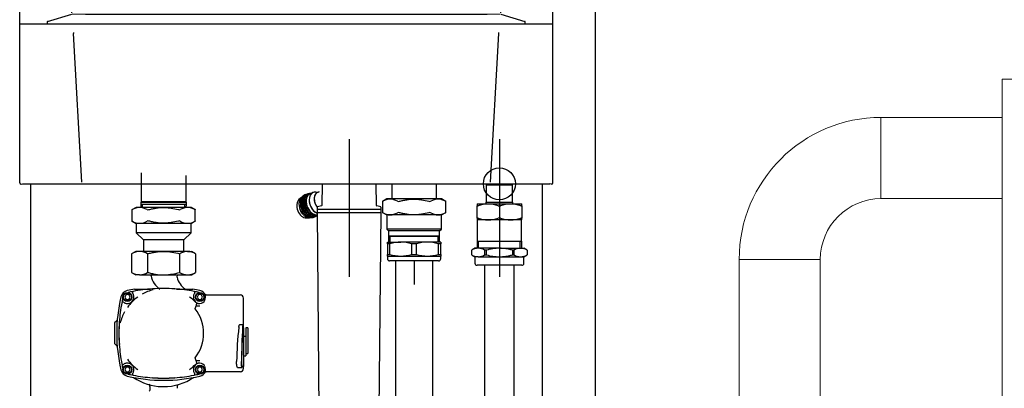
# Model space of a CAD drawing. Extents: x -156717 to 425753, y -51191 to 363295.
# Tile 24 of 256: x -6309 to -5385, y 140562 to 140907. Entities that reach past the tile are written whole.
import ezdxf
from ezdxf.lldxf.tags import DXFTag

# ---------------------------------------------------------------- set-up
doc = ezdxf.new("R2010")
doc.units = 0
doc.header["$LTSCALE"] = 50
doc.layers.get('0').update_dxf_attribs({"linetype": 'CONTINUOUS'})
for name, color, linetype in [('110623', 7, 'CONTINUOUS'), ('110625', 7, 'CONTINUOUS'), ('112731', 7, 'CONTINUOUS'), ('112732', 7, 'CONTINUOUS'), ('Centermarks for blocks', 1, 'HIDDEN2')]:
    doc.layers.add(name, color=color, linetype=linetype)
tags = doc.linetypes.add('CENTER2', pattern=[28.575, 19.05, -3.175, 3.175, -3.175]).pattern_tags.tags
tags[10:11] = [DXFTag(74, 4), DXFTag(75, 0), DXFTag(340, '0'), DXFTag(46, 1.0), DXFTag(50, 0.0), DXFTag(44, 0.0), DXFTag(45, 0.0)]
tags[8:9] = [DXFTag(74, 4), DXFTag(75, 0), DXFTag(340, '0'), DXFTag(46, 1.0), DXFTag(50, 0.0), DXFTag(44, 0.0), DXFTag(45, 0.0)]
tags[6:7] = [DXFTag(74, 4), DXFTag(75, 0), DXFTag(340, '0'), DXFTag(46, 1.0), DXFTag(50, 0.0), DXFTag(44, 0.0), DXFTag(45, 0.0)]
tags[4:5] = [DXFTag(74, 4), DXFTag(75, 0), DXFTag(340, '0'), DXFTag(46, 1.0), DXFTag(50, 0.0), DXFTag(44, 0.0), DXFTag(45, 0.0)]
tags = doc.linetypes.add('HIDDEN2', pattern=[0.1875, 0.125, -0.0625]).pattern_tags.tags
tags[6:7] = [DXFTag(74, 4), DXFTag(75, 0), DXFTag(340, '0'), DXFTag(46, 1.0), DXFTag(50, 0.0), DXFTag(44, 0.0), DXFTag(45, 0.0)]
tags[4:5] = [DXFTag(74, 4), DXFTag(75, 0), DXFTag(340, '0'), DXFTag(46, 1.0), DXFTag(50, 0.0), DXFTag(44, 0.0), DXFTag(45, 0.0)]

# ---------------------------------------------------------------- blocks, each defined once
blk = doc.blocks.new('FRAME FRONT DN65 3X')
at = {"linetype": 'Continuous'}
for p, q in [((1614, 1490), (1614, 0)), ((1084, 825.81), (1084, 413.05)), ((1564, 825.81), (1564, 413.05))]:
    blk.add_line(p, q, dxfattribs=at)
blk = doc.blocks.new('QUINTA PRO FRONT')
at = {"linetype": 'Continuous'}
for p, q in [((-250.03, -677.11), (-249.99, 71.01)), ((-248.99, 72.01), (248.99, 72.01)), ((-241.67, 70.77), (-241.67, 70.74)), ((241.65, 70.74), (241.65, 70.77)), ((-224.27, -526.26), (-224.27, -527.83)), ((-223.94, -525.81), (-223.93, -525.81)), ((-223.93, -525.81), (-201.22, -518.86)), ((201.22, -518.86), (223.93, -525.81)), ((223.93, -525.81), (223.94, -525.81)), ((224.27, -527.83), (224.27, -526.26)), ((250, -528.22), (-250.03, -528.22)), ((-199.64, -536.94), (-199.64, -536.99)), ((-191.72, -676.41), (-199.64, -536.99)), ((191.66, -676.41), (199.58, -536.99)), ((199.58, -536.99), (199.58, -536.94)), ((-249.03, -678.11), (-248.5, -678.11)), ((-248.5, -678.11), (-247.43, -677.98)), ((-247.43, -677.98), (247.41, -677.98)), ((248.47, -678.11), (247.41, -677.98)), ((249, -678.11), (248.47, -678.11))]:
    blk.add_line(p, q, dxfattribs=at)
for centre, radius, start, end in [((-192897.88, -13537.4), 193136.22, 3.8653, 4.0403392), ((188890.73, -13258.62), 189119.4, 175.9583744, 176.1371315), ((-223.82, -526.25), 0.451, 106.88127, 181.56174), ((-196.84, -537.27), 2.82, 157.85259, 173.2356), ((196.78, -537.27), 2.82, 6.76452, 22.14735)]:
    blk.add_arc(centre, radius, start, end, dxfattribs=at)
for centre, major_axis, ratio, start_param, end_param in [((-0.06, -498.07), (1204.49, 0), 0.017458, 4.544877, 4.879999), ((-249.03, -677.11), (0.707, 0.707), 0.999695, 2.356337, 3.926849), ((249, -677.11), (-0.707, 0.707), 0.999695, 2.356336, 3.926848)]:
    blk.add_ellipse(centre, major_axis=major_axis, ratio=ratio, start_param=start_param, end_param=end_param, dxfattribs=at)
for points, knots in [([(-249.99, 71.01), (-249.99, 71.14), (-249.97, 71.27), (-249.87, 71.51), (-249.79, 71.62), (-249.52, 71.9), (-249.26, 72.01), (-248.99, 72.01)], [0, 0, 0, 0, 0.25, 0.25, 0.5, 0.5, 1, 1, 1, 1]), ([(-241.67, 70.77), (-241.66, 70.89), (-241.65, 71.01), (-241.62, 71.24), (-241.59, 71.34), (-241.53, 71.51), (-241.5, 71.58), (-241.43, 71.67), (-241.39, 71.69), (-241.35, 71.7)], [0, 0, 0, 0, 0.25, 0.25, 0.5, 0.5, 0.75, 0.75, 1, 1, 1, 1]), ([(241.65, 70.77), (241.64, 70.89), (241.63, 71.01), (241.6, 71.24), (241.57, 71.34), (241.51, 71.51), (241.48, 71.58), (241.41, 71.67), (241.37, 71.69), (241.33, 71.7)], [0, 0, 0, 0, 0.25, 0.25, 0.5, 0.5, 0.75, 0.75, 1, 1, 1, 1]), ([(248.99, 72.01), (249.13, 72.01), (249.25, 71.98), (249.5, 71.88), (249.61, 71.81), (249.88, 71.53), (249.99, 71.27), (249.99, 71.01)], [0, 0, 0, 0, 0.25, 0.25, 0.5, 0.5, 1, 1, 1, 1]), ([(224.27, -526.26), (224.27, -526.24), (224.27, -526.17), (224.23, -526.04), (224.12, -525.9), (224.01, -525.83), (223.94, -525.81), (223.94, -525.81)], [0, 0, 0, 0, 0.089373, 0.372565, 0.653044, 0.961748, 1, 1, 1, 1])]:
    blk.add_open_spline(points, degree=3, knots=knots, dxfattribs=at)
blk.add_open_spline([(250, -677.11), (250, -2.03), (250, 33.78), (249.99, 71.01)], degree=3, dxfattribs=at)
at = {"layer": 'Centermarks for blocks', "linetype": 'HIDDEN2'}
for centre in [(59, 72.01), (0, 0), (200, -677.99)]:
    blk.add_circle(centre, 15, dxfattribs=at)
blk = doc.blocks.new('RGA EXC FRONT')
at = {"color": 1, "linetype": 'CENTER2'}
for p, q in [((-140, 134.89), (-140, -49.8)), ((0, -50.5), (0, 134.89))]:
    blk.add_line(p, q, dxfattribs=at)
for p, q in [((-195.95, 87.08), (-196, 78.4)), ((-191.5, 89.93), (-195.7, 87.51)), ((-88.75, 90), (-191.25, 90)), ((-84.3, 87.51), (-88.5, 89.93)), ((-84, 78.4), (-84.05, 87.08)), ((-55.95, 87.08), (-56, 78.4)), ((-51.5, 89.93), (-55.7, 87.51)), ((51.25, 90), (-51.25, 90)), ((55.7, 87.51), (51.5, 89.93)), ((56, 78.4), (55.95, 87.08)), ((-204.02, 75.43), (-204.43, 27.5)), ((-201.02, 78.4), (61.02, 78.4)), ((64.43, 27.5), (64.02, 75.43)), ((-207.95, 25.51), (-208, 20)), ((-208, 20), (-204.69, 20)), ((-206.45, 27), (-204.83, 27)), ((-204.69, 20), (-204.84, 0)), ((68, 20), (64.69, 20)), ((64.69, 20), (64.7, 0)), ((66.45, 27), (64.93, 27)), ((68, 20), (67.95, 25.51)), ((-204.84, 0.2), (64.7, 0.2))]:
    blk.add_line(p, q)
for centre, radius, start, end in [((-195.45, 87.07), 0.5, 120, 179.7), ((-191.25, 89.5), 0.5, 90, 120), ((-88.75, 89.5), 0.5, 60, 90), ((-84.55, 87.07), 0.5, 0.3, 60), ((-55.45, 87.07), 0.5, 120, 179.7), ((-51.25, 89.5), 0.5, 90, 120), ((51.25, 89.5), 0.5, 60, 90), ((55.45, 87.07), 0.5, 0.3, 60), ((-201.02, 75.4), 3, 90, 179.5), ((61.02, 75.4), 3, 0.5, 90), ((-206.45, 25.5), 1.5, 90, 179.5), ((-204.93, 27.5), 0.5, 270, 359.5), ((64.93, 27.5), 0.5, 180.5, 270), ((66.45, 25.5), 1.5, 0.5, 90)]:
    blk.add_arc(centre, radius, start, end)
at = {"layer": 'Centermarks for blocks'}
blk.add_circle((0, 0), 15, dxfattribs=at)
blk = doc.blocks.new('QUINTA PRO EXC FRONT')
for name, p in [('RGA EXC FRONT', (59, 72.01)), ('QUINTA PRO FRONT', (0, 0))]:
    blk.add_blockref(name, p)
blk = doc.blocks.new('PIPING LV DN65 FRONT')
at = {"color": 1, "linetype": 'CENTER2'}
for p, q in [((-141, 41.8), (-141, -87.15)), ((0, 41.8), (0, -87.15))]:
    blk.add_line(p, q, dxfattribs=at)
at = {"linetype": 'Continuous'}
for p, q in [((-336.2, 10.22), (-336.2, -16.9)), ((-293.8, -16.9), (-293.8, 7.92)), ((-166.29, 0.01), (-166.66, -20.21)), ((-115.34, -20.21), (-115.71, 0.01)), ((-101, 0.01), (-101, -14.15)), ((-59, -14.15), (-59, 0.01)), ((-12.45, -1), (-11.45, 0)), ((12.45, -1), (11.45, 0)), ((-169.4, -7.64), (-170.14, -7.86)), ((-12.45, -1), (12.45, -1)), ((-12.45, -1), (-12.45, -17)), ((12.45, -17), (12.45, -1)), ((-336.2, -16.9), (-336.35, -17.46)), ((-293.65, -17.46), (-336.35, -17.46)), ((-336.35, -17.46), (-336.35, -19.46)), ((-293.8, -16.9), (-336.2, -16.9)), ((-293.65, -17.46), (-293.8, -16.9)), ((-293.65, -19.46), (-293.65, -17.46)), ((-185.7, -12.79), (-188, -14.76)), ((-105.75, -14.15), (-109.71, -16.44)), ((-109.71, -16.43), (-109.71, -26.87)), ((-54.25, -14.15), (-105.75, -14.15)), ((-50.29, -16.44), (-54.25, -14.15)), ((-50.29, -26.87), (-50.29, -16.43)), ((-12.6, -17), (12.6, -17)), ((-12.6, -17), (-12.6, -18.8)), ((12.6, -18.8), (12.6, -17)), ((-340.75, -22), (-344.71, -24.29)), ((-344.71, -24.28), (-344.71, -34.72)), ((-289.25, -22), (-340.75, -22)), ((-293.65, -19.46), (-336.35, -19.46)), ((-336.35, -19.46), (-336.24, -22)), ((-334.76, -21.94), (-334.87, -19.46)), ((-295.24, -21.94), (-295.13, -19.46)), ((-293.76, -22), (-293.65, -19.46)), ((-285.29, -24.29), (-289.25, -22)), ((-285.29, -34.72), (-285.29, -24.28)), ((-171, -22.13), (-171, -23.55)), ((-171, -23.75), (-111, -23.75)), ((-171, -23.75), (-171, -26.75)), ((-171, -26.75), (-111, -26.75)), ((-170.98, -26.75), (-168.38, -324.78)), ((-167.03, -20.69), (-170.63, -21.65)), ((-111.37, -21.65), (-114.97, -20.69)), ((-113.62, -324.78), (-111.02, -26.75)), ((-111, -23.55), (-111, -22.13)), ((-111, -26.75), (-111, -23.75)), ((-109.71, -26.86), (-105.75, -29.15)), ((-54.25, -29.15), (-50.29, -26.86)), ((-20.75, -18.8), (-21, -18.94)), ((-21, -18.94), (-21, -20.5)), ((-21, -32.1), (-21, -20.5)), ((21, -18.94), (20.75, -18.8)), ((21, -20.5), (21, -18.94)), ((21, -20.5), (21, -32.1)), ((-344.71, -34.71), (-340.75, -37)), ((-289.25, -37), (-285.29, -34.71)), ((-181.04, -31.93), (-178.02, -31.74)), ((-54.25, -29.15), (-105.75, -29.15)), ((-105.75, -29.15), (-105.75, -42.3)), ((-54.25, -42.3), (-54.25, -29.15)), ((-21, -32.1), (-21, -33.66)), ((-21, -33.66), (-20.75, -33.8)), ((-20.75, -33.8), (-20.75, -53.8)), ((20.75, -33.8), (21, -33.66)), ((20.75, -53.8), (20.75, -33.8)), ((21, -33.66), (21, -32.1)), ((-289.25, -37), (-340.75, -37)), ((-340.75, -37), (-340.75, -45.75)), ((-289.25, -45.75), (-340.75, -45.75)), ((-340.75, -45.75), (-334, -52.5)), ((-296, -52.5), (-289.25, -45.75)), ((-289.25, -45.75), (-289.25, -37)), ((-54.25, -42.3), (-105.75, -42.3)), ((-105.75, -42.3), (-103.9, -44.15)), ((-56.1, -44.15), (-103.9, -44.15)), ((-103.9, -44.15), (-103.9, -49.04)), ((-56.1, -44.15), (-54.25, -42.3)), ((-56.1, -49.04), (-56.1, -44.15)), ((-296, -52.5), (-334, -52.5)), ((-334, -52.5), (-334, -63.24)), ((-296, -63.24), (-296, -52.5)), ((-105, -54.65), (-92.5, -54.65)), ((-105, -56.15), (-105, -54.65)), ((-56.1, -49.04), (-103.9, -49.04)), ((-103.9, -49.04), (-103.5, -49.15)), ((-103.5, -49.15), (-103.9, -49.26)), ((-56.1, -49.26), (-103.9, -49.26)), ((-103.9, -49.26), (-103.9, -54.65)), ((-56.5, -49.15), (-103.5, -49.15)), ((-102.42, -54.65), (-102.42, -49.15)), ((-67.5, -54.65), (-92.5, -54.65)), ((-55, -54.65), (-67.5, -54.65)), ((-57.58, -54.65), (-57.58, -49.15)), ((-56.5, -49.15), (-56.1, -49.04)), ((-56.1, -49.26), (-56.5, -49.15)), ((-56.1, -54.65), (-56.1, -49.26)), ((-55, -54.65), (-55, -56.15)), ((-20.95, -53.8), (20.95, -53.8)), ((-20.95, -53.8), (-20.95, -60.3)), ((-19.48, -60.3), (-19.48, -53.8)), ((19.48, -60.3), (19.48, -53.8)), ((20.95, -60.3), (20.95, -53.8)), ((-341, -63.24), (-345.02, -65.56)), ((-337.52, -63.24), (-341, -63.24)), ((-315, -63.24), (-337.52, -63.24)), ((-292.48, -63.24), (-315, -63.24)), ((-292.48, -63.24), (-289, -63.24)), ((-284.98, -65.56), (-289, -63.24)), ((-105, -56.15), (-105, -66.15)), ((-102.63, -56.15), (-105, -56.15)), ((-102.63, -66.15), (-102.63, -56.15)), ((-77.63, -56.15), (-82.37, -56.15)), ((-82.37, -56.15), (-82.37, -66.15)), ((-77.63, -66.15), (-77.63, -56.15)), ((-57.37, -56.15), (-57.37, -66.15)), ((-55, -56.15), (-57.37, -56.15)), ((-55, -66.15), (-55, -56.15)), ((-23, -60.3), (-26, -62.03)), ((-26, -66.56), (-26, -62.04)), ((-19.92, -60.3), (-23, -60.3)), ((0, -60.3), (-19.92, -60.3)), ((-13.84, -62.04), (-13.84, -66.56)), ((-12.16, -62.04), (-13.84, -62.04)), ((-12.16, -66.56), (-12.16, -62.04)), ((0, -60.3), (19.92, -60.3)), ((12.16, -62.04), (12.16, -66.56)), ((13.84, -62.04), (12.16, -62.04)), ((13.84, -66.56), (13.84, -62.04)), ((19.92, -60.3), (23, -60.3)), ((26, -62.03), (23, -60.3)), ((26, -62.04), (26, -66.56)), ((-345.02, -65.56), (-345.02, -82.92)), ((-330.01, -65.56), (-330.01, -82.92)), ((-299.99, -65.56), (-299.99, -82.92)), ((-284.98, -65.56), (-284.98, -82.92)), ((-105, -67.65), (-105, -66.15)), ((-105, -66.15), (-102.63, -66.15)), ((-105, -67.65), (-92.5, -67.65)), ((-105, -67.65), (-105, -70.15)), ((-57, -72.15), (-103, -72.15)), ((-97.5, -72.15), (-97.5, -255.15)), ((-92.5, -67.65), (-67.5, -67.65)), ((-82.37, -66.15), (-77.63, -66.15)), ((-67.5, -67.65), (-55, -67.65)), ((-62.5, -255.15), (-62.5, -72.15)), ((-57.37, -66.15), (-55, -66.15)), ((-55, -66.15), (-55, -67.65)), ((-55, -70.15), (-55, -67.65)), ((-26, -66.57), (-23, -68.3)), ((-19.92, -68.3), (-23, -68.3)), ((-23, -68.3), (-23, -74.3)), ((-19.92, -68.3), (0, -68.3)), ((-13.84, -66.56), (-12.16, -66.56)), ((0, -68.3), (19.92, -68.3)), ((12.16, -66.56), (13.84, -66.56)), ((19.92, -68.3), (23, -68.3)), ((23, -68.3), (26, -66.57)), ((23, -74.3), (23, -68.3)), ((-345.02, -82.92), (-341, -85.24)), ((-289, -85.24), (-284.98, -82.92)), ((21, -76.3), (-21, -76.3)), ((-14, -76.3), (-14, -213.3)), ((14, -213.3), (14, -76.3)), ((-337.52, -85.24), (-341, -85.24)), ((-337.52, -85.24), (-315, -85.24)), ((-315, -85.24), (-292.48, -85.24)), ((-292.48, -85.24), (-289, -85.24)), ((-342.32, -98.5), (-327.18, -98.5)), ((-302.82, -98.5), (-287.68, -98.5)), ((-350.27, -103.8), (-351.54, -106)), ((-351.54, -106), (-350.27, -108.2)), ((-347.73, -103.8), (-350.27, -103.8)), ((-350.27, -108.2), (-347.73, -108.2)), ((-346.46, -106), (-347.73, -103.8)), ((-347.73, -108.2), (-346.46, -106)), ((-344.66, -110.34), (-344.7, -110.3)), ((-344.55, -110.45), (-344.66, -110.34)), ((-282.27, -103.8), (-283.54, -106)), ((-283.54, -106), (-282.27, -108.2)), ((-279.73, -103.8), (-282.27, -103.8)), ((-282.27, -108.2), (-279.73, -108.2)), ((-278.46, -106), (-279.73, -103.8)), ((-279.73, -108.2), (-278.46, -106)), ((-276.08, -105), (-276.08, -106.8)), ((-275.08, -104), (-273, -104)), ((-273, -104), (-272.66, -104)), ((-272.66, -104), (-253, -104)), ((-253, -104), (-250.38, -104)), ((-250.38, -104), (-243.02, -104)), ((-240.02, -133), (-240.02, -107)), ((-284.31, -114.14), (-284.31, -114.14)), ((-284.31, -114.14), (-281, -114.14)), ((-282, -112), (-281, -112)), ((-358.91, -128.25), (-361, -130.34)), ((-358.91, -128.25), (-358.75, -128.09)), ((-361, -130.34), (-361, -149.66)), ((-240.62, -132), (-243.74, -132)), ((-240, -133), (-240.62, -133)), ((-240, -134.78), (-240, -133)), ((-240, -134.78), (-240, -166.78)), ((-238, -135), (-238, -137.81)), ((-236, -135), (-238, -135)), ((-238, -137.81), (-238, -144.37)), ((-236, -135), (-236, -137.81)), ((-236, -137.81), (-236, -156.56)), ((-238, -143), (-240, -143)), ((-238, -144.37), (-238, -161)), ((-358.91, -151.75), (-361, -149.66)), ((-358.75, -151.91), (-358.91, -151.75)), ((-236, -156.56), (-236, -159)), ((-284.31, -165.86), (-284.31, -165.86)), ((-281, -165.86), (-284.31, -165.86)), ((-240, -161), (-238, -161)), ((-238, -159), (-236, -159)), ((-350.27, -171.8), (-351.54, -174)), ((-351.54, -174), (-350.27, -176.2)), ((-347.73, -171.8), (-350.27, -171.8)), ((-346.46, -174), (-347.73, -171.8)), ((-347.73, -176.2), (-346.46, -174)), ((-344.66, -169.66), (-344.7, -169.7)), ((-344.55, -169.55), (-344.66, -169.66)), ((-282.27, -171.8), (-283.54, -174)), ((-283.54, -174), (-282.27, -176.2)), ((-279.73, -171.8), (-282.27, -171.8)), ((-281, -168), (-282, -168)), ((-278.46, -174), (-279.73, -171.8)), ((-279.73, -176.2), (-278.46, -174)), ((-276.08, -173.2), (-276.08, -175)), ((-245.54, -172), (-241.46, -172)), ((-241.46, -171), (-240, -171)), ((-240.02, -173), (-240.02, -171)), ((-240, -166.78), (-240, -171)), ((-350.27, -176.2), (-347.73, -176.2)), ((-282.27, -176.2), (-279.73, -176.2)), ((-273, -176), (-275.08, -176)), ((-272.66, -176), (-273, -176)), ((-253, -176), (-272.66, -176)), ((-250.38, -176), (-253, -176)), ((-243.02, -176), (-250.38, -176))]:
    blk.add_line(p, q, dxfattribs=at)
for p, q in [((-20.75, -18.8), (20.75, -18.8)), ((20.75, -33.8), (-20.75, -33.8)), ((-80, -72.15), (-80, -94.3))]:
    blk.add_line(p, q)
for centre, radius in [((-349, -106), 4.25), ((-349, -106), 3.75), ((-281, -106), 4.25), ((-281, -106), 3.75), ((-349, -174), 4.25), ((-349, -174), 3.75), ((-281, -174), 4.25), ((-281, -174), 3.75)]:
    blk.add_circle(centre, radius, dxfattribs=at)
for centre, radius, start, end in [((-150.47, 59.25), 85.96, 298.30177, 298.5048), ((-102.52, -27.4), 13.09, 58.04998, 121.95002), ((-94.72, -13.85), 2.6, 250.50977, 289.49023), ((-65.28, -13.85), 2.6, 250.50913, 289.49087), ((-57.48, -27.4), 13.09, 58.04998, 121.95002), ((-9.53, 59.25), 85.96, 241.4952, 241.69823), ((-385.47, 51.4), 85.96, 298.30177, 298.5048), ((-337.52, -35.25), 13.09, 58.04998, 121.95002), ((-329.72, -21.7), 2.6, 250.50977, 289.49023), ((-300.28, -21.7), 2.6, 250.50913, 289.49087), ((-292.48, -35.25), 13.09, 58.04998, 121.95002), ((-244.53, 51.4), 85.96, 241.4952, 241.69823), ((-170.5, -22.13), 0.5, 105, 180), ((-170.8, -23.55), 0.2, 180, 270), ((-167.16, -20.2), 0.5, 285, 359), ((-114.84, -20.2), 0.5, 181, 255), ((-111.5, -22.13), 0.5, 0, 75), ((-111.2, -23.55), 0.2, 270, 0), ((-150.47, -102.55), 85.96, 61.4952, 61.69823), ((-102.52, -15.9), 13.09, 238.04998, 301.95002), ((-94.72, -29.45), 2.6, 70.50913, 109.49087), ((-65.28, -29.45), 2.6, 70.50977, 109.49023), ((-57.48, -15.9), 13.09, 238.04998, 301.95002), ((-9.53, -102.55), 85.96, 118.30177, 118.5048), ((-10.5, -48.97), 30.01, 71.54704, 108.45296), ((-10.5, -48.97), 30.01, 95.94419, 108.45296), ((0, -17.08), 3.56, 253.68164, 286.31836), ((10.5, -48.97), 30.01, 71.54704, 108.45296), ((10.5, -48.97), 30.01, 71.54704, 84.03058), ((-385.47, -110.4), 85.96, 61.4952, 61.69823), ((-337.52, -23.75), 13.09, 238.04998, 301.95002), ((-329.72, -37.3), 2.6, 70.50913, 109.49087), ((-300.28, -37.3), 2.6, 70.50977, 109.49023), ((-292.48, -23.75), 13.09, 238.04998, 301.95002), ((-244.53, -110.4), 85.96, 118.30177, 118.5048), ((-10.5, -3.63), 30.01, 251.54704, 288.45296), ((-10.5, -3.63), 30.01, 251.54704, 264.84501), ((0, -35.52), 3.56, 73.68164, 106.31836), ((10.5, -3.63), 30.01, 251.54704, 288.45296), ((10.5, -3.63), 30.01, 275.13021, 288.45296), ((-92.26, -91.18), 36.53, 90.37499, 106.49236), ((-92.79, -91.54), 36.89, 73.58701, 89.54564), ((-67.26, -91.18), 36.53, 90.37499, 106.49236), ((-67.79, -91.54), 36.89, 73.58701, 89.54564), ((-336.99, -78.22), 14.99, 92.00463, 122.37962), ((-337.94, -77.9), 14.66, 57.27033, 88.34543), ((-291.96, -78.22), 14.99, 92.00463, 122.37962), ((-292.91, -77.9), 14.66, 57.27033, 88.34543), ((-19.63, -72.8), 12.5, 91.33377, 120.64193), ((-20.28, -73.04), 12.74, 59.63961, 88.38469), ((20.21, -72.8), 12.5, 91.33377, 120.64193), ((19.56, -73.04), 12.74, 59.63961, 88.38469), ((-103, -70.15), 2, 180, 270), ((-92.21, -30.76), 36.89, 253.58701, 269.54564), ((-92.74, -31.12), 36.53, 270.37499, 286.49236), ((-67.21, -30.76), 36.89, 253.58701, 269.54564), ((-67.74, -31.12), 36.53, 270.37499, 286.49236), ((-57, -70.15), 2, 270, 0), ((-19.56, -55.56), 12.74, 239.63961, 268.38469), ((-20.21, -55.8), 12.5, 271.33377, 300.64193), ((20.28, -55.56), 12.74, 239.63961, 268.38469), ((19.63, -55.8), 12.5, 271.33377, 300.64193), ((-336.99, -70.25), 14.99, 237.62038, 267.99537), ((-337.94, -70.58), 14.66, 271.65457, 302.72967), ((-291.96, -70.25), 14.99, 237.62038, 267.99537), ((-292.91, -70.58), 14.66, 271.65457, 302.72967), ((-21, -74.3), 2, 180, 270), ((21, -74.3), 2, 270, 0), ((-328.69, -87), 2, 10.82979, 61.70941), ((-307.13, -82.11), 20.1, 191.85449, 235.61441), ((-300.58, -87), 2, 118.29058, 193.86465), ((-283.71, -82.66), 19.32, 194.31237, 236.11897), ((-347.29, -107.71), 8, 103.09716, 166.90284), ((-315, -246.51), 150.51, 100.45745, 103.09716), ((-315, -246.51), 148.51, 101.07482, 102.98433), ((-343.34, -101.75), 1, 101.07482, 216.89983), ((-315, -246.51), 148.51, 94.0743, 101.07482), ((-314.51, -140.19), 42.19, 103.9486, 119.22044), ((-315, -246.51), 148.51, 85.9257, 94.0743), ((-315, -190.07), 92.05, 83.47968, 96.52032), ((-315, -246.51), 148.51, 78.92518, 85.9257), ((-315, -246.51), 150.51, 76.90284, 79.54255), ((-315, -246.51), 148.51, 77.01567, 78.92518), ((-286.66, -101.75), 1, 323.10017, 78.92518), ((-282.71, -107.71), 8, 26.62948, 76.90284), ((-208.49, -140), 150.51, 166.90284, 193.09716), ((-208.49, -140), 148.51, 167.01567, 168.92518), ((-353.25, -111.66), 1, 53.10017, 168.92518), ((-312.17, -141.96), 45.18, 135.77882, 144.48738), ((-349, -106), 6.08, 292.35245, 315), ((-349, -106), 6.08, 315, 337.64755), ((-313.34, -142.47), 44.71, 125.46684, 134.26696), ((-349, -106), 6.08, 22.35245, 36.89983), ((-311.82, -136.47), 37.03, 43.3091, 55.25228), ((-281, -106), 6.08, 143.10017, 157.64755), ((-281, -106), 6.08, 202.35245, 242.02183), ((-281, -106.8), 5.2, 270, 335.27304), ((-421.51, -140), 148.51, 12.05821, 12.98433), ((-281, -106.8), 4.92, 339.85795, 0), ((-208.49, -140), 148.51, 168.92518, 175.9257), ((-314.83, -140.48), 42.16, 150.77451, 166.05645), ((-349, -106), 6.08, 233.10017, 247.64755), ((-315, -140), 37.48, 322.41881, 37.58119), ((-283.05, -117.55), 5.5, 87.79264, 99.20174), ((-281, -106), 6.08, 242.02183, 262.07761), ((-282.75, -97.7), 14.36, 269.65957, 273.65581), ((-208.49, -140), 148.51, 175.9257, 184.0743), ((-264.93, -140), 92.05, 173.47968, 186.52032), ((120.33, -174.35), 366.98, 173.74892, 178.77962), ((562.01, -176.98), 804.07, 176.96341, 179.25521), ((431.66, -172.25), 673.56, 176.8109, 179.53458), ((-208.49, -140), 148.51, 184.0743, 191.07482), ((-312.53, -138.34), 44.71, 215.46684, 224.26696), ((-347.29, -172.29), 8, 193.09716, 256.90284), ((-208.49, -140), 148.51, 191.07482, 192.98433), ((-353.25, -168.34), 1, 191.07482, 306.89983), ((-349, -174), 6.08, 112.35245, 126.89983), ((-349, -174), 6.08, 45, 67.64755), ((-349, -174), 6.08, 22.35245, 45), ((-313.04, -137.17), 45.18, 225.77882, 234.48738), ((-311.82, -143.53), 37.03, 304.74796, 316.69066), ((-281, -174), 6.08, 117.97817, 157.64755), ((-283.05, -162.45), 5.5, 260.79415, 272.21147), ((-281, -174), 6.08, 97.92239, 117.97817), ((-282.75, -182.28), 14.34, 86.34103, 90.34293), ((-281, -173.2), 5.2, 24.72696, 90), ((-421.51, -140), 148.51, 347.01567, 347.94179), ((-281, -173.2), 4.92, 0, 20.14205), ((-281.77, -161.75), 41.68, 346.0789, 347.00467), ((-315, -33.49), 150.51, 256.90284, 283.09716), ((-315, -33.49), 148.51, 257.01567, 258.92518), ((-343.34, -178.25), 1, 143.10017, 258.92518), ((-349, -174), 6.08, 323.10017, 337.64755), ((-315, -33.49), 148.51, 258.92518, 265.9257), ((-315, -140), 50, 235.65361, 268.22036), ((-315, -33.49), 148.51, 265.9257, 274.0743), ((-315, -89.93), 92.05, 263.47968, 276.52032), ((-315, -140), 50, 270, 304.3703), ((-315, -33.49), 148.51, 274.0743, 281.07482), ((-281, -174), 6.08, 202.35245, 216.89983), ((-286.66, -178.25), 1, 281.07482, 36.89983), ((-315, -33.49), 148.51, 281.07482, 282.98433), ((-282.71, -172.29), 8, 283.09716, 333.37052), ((-330.58, -192), 3, 312.83343, 9.6501), ((-1010.31, -293.46), 690.26, 8.49402, 8.8078), ((371.98, -292.03), 681.82, 171.24379, 171.5223)]:
    blk.add_arc(centre, radius, start, end, dxfattribs=at)
for centre, major_axis, ratio, start_param, end_param in [((-173.57, -18.91), (-3.95, 9.73), 0.679659, 0, 2.936441), ((-173.7, -18.96), (4, -9.88), 0.679659, 2.893468, 6.088175), ((-170.85, -17.8), (3.95, -9.73), 0.679659, 2.603675, 5.748128), ((-170.75, -17.76), (-3.94, 9.71), 0.679659, 5.745268, 8.857964), ((-167.2, -16.32), (3.37, -8.32), 0.679659, 3.030592, 5.14256), ((-167.12, -16.29), (-3.37, 8.3), 0.679659, 0, 1.996095), ((-167.12, -16.29), (-3.37, 8.3), 0.679659, 6.222659, 6.283185), ((-183.19, -22.81), (3.57, -8.8), 0.679659, 3.365759, 6.059019), ((-180.39, -21.67), (3.94, -9.72), 0.679659, 3.241565, 6.183031), ((-180.31, -21.64), (-3.95, 9.73), 0.679659, 0.136486, 2.872676), ((-177.78, -20.61), (4, -9.88), 0.679659, 3.379376, 6.074731), ((-177.65, -20.56), (-3.95, 9.73), 0.679659, 0.349495, 2.813169), ((-175.74, -19.79), (4, -9.88), 0.679659, 3.377767, 6.088176), ((-175.61, -19.73), (-3.95, 9.73), 0.679659, 0.349495, 2.813169), ((-275.08, -105), (1, 0), 0.999391, 2.067598, 3.141593), ((-275.08, -105), (1, 0), 0.999391, 1.570796, 2.067598), ((-243.02, -107), (0, -3), 0.999946, 1.570796, 3.141593), ((-315, -96.81), (0, -53.99), 0.600156, 1.244014, 1.283315), ((-315, -183.19), (0, 53.99), 0.600156, -1.283315, -1.244014), ((-275.08, -175), (1, 0), 0.999391, 3.141593, 4.215588), ((-243.02, -173), (0, -3), 0.999946, 0, 1.570796), ((-275.08, -175), (1, 0), 0.999391, 4.215588, 4.712389)]:
    blk.add_ellipse(centre, major_axis=major_axis, ratio=ratio, start_param=start_param, end_param=end_param, dxfattribs=at)
for points, knots in [([(-177.5, -8.98), (-179.43, -9.26), (-180.12, -9.38), (-181.5, -9.95), (-183.07, -11.45), (-184.17, -13.51), (-184.73, -16.03), (-184.7, -18.82), (-184.13, -21.62), (-183.43, -23.17), (-183.04, -23.99)], [0.0700935, 0.0700935, 0.0700935, 0.0700935, 0.0742579, 0.208009, 0.3408641, 0.4742936, 0.6101429, 0.7476008, 0.8854775, 1, 1, 1, 1]), ([(-181.45, -10.08), (-181.47, -10.08), (-182.16, -10.21), (-183.53, -10.78), (-185.11, -12.27), (-186.21, -14.34), (-186.77, -16.86), (-186.74, -19.64), (-186.17, -22.45), (-185.47, -24), (-185.08, -24.82)], [0.0700935, 0.0700935, 0.0700935, 0.0700935, 0.0742579, 0.208009, 0.3408641, 0.4742936, 0.6101429, 0.7476008, 0.8854775, 1, 1, 1, 1]), ([(-179.41, -9.25), (-180, -9.64), (-181.04, -10.63), (-182.13, -12.69), (-182.69, -15.2), (-182.66, -17.99), (-182.09, -20.79), (-181.39, -22.34), (-181, -23.16)], [0.2101693, 0.2101693, 0.2101693, 0.2101693, 0.3408641, 0.4742936, 0.6101429, 0.7476008, 0.8854775, 1, 1, 1, 1]), ([(-93.86, -16.29), (-92.72, -15.99), (-91.58, -15.7), (-89.28, -15.21), (-88.13, -15), (-84.66, -14.48), (-82.34, -14.29), (-78.83, -14.29), (-77.66, -14.34), (-75.3, -14.52), (-74.13, -14.66), (-70.66, -15.18), (-68.39, -15.68), (-66.14, -16.29)], [0, 0, 0, 0, 0.125, 0.125, 0.25, 0.25, 0.5, 0.5, 0.625, 0.625, 0.75, 0.75, 1, 1, 1, 1]), ([(-328.86, -24.14), (-327.72, -23.84), (-326.58, -23.55), (-324.28, -23.06), (-323.13, -22.85), (-319.66, -22.33), (-317.34, -22.14), (-313.83, -22.14), (-312.66, -22.19), (-310.3, -22.37), (-309.13, -22.51), (-305.66, -23.03), (-303.39, -23.53), (-301.14, -24.14)], [0, 0, 0, 0, 0.125, 0.125, 0.25, 0.25, 0.5, 0.5, 0.625, 0.625, 0.75, 0.75, 1, 1, 1, 1]), ([(-185.08, -24.82), (-185.01, -24.99), (-184.6, -26.01), (-183.3, -27.81), (-181.35, -29.81), (-179.14, -31.1), (-177.45, -31.7), (-176.68, -31.62), (-176.61, -31.62)], [0, 0, 0, 0, 0.039678, 0.273674, 0.508279, 0.743714, 0.979022, 1, 1, 1, 1]), ([(-183.04, -23.99), (-182.97, -24.16), (-182.56, -25.18), (-181.26, -26.98), (-179.31, -28.98), (-177.1, -30.28), (-175.41, -30.87), (-174.65, -30.8), (-174.57, -30.79)], [0, 0, 0, 0, 0.039678, 0.273674, 0.508279, 0.743714, 0.979022, 1, 1, 1, 1]), ([(-181, -23.16), (-180.93, -23.34), (-180.52, -24.36), (-179.22, -26.16), (-177.27, -28.16), (-175.06, -29.45), (-173.37, -30.05), (-172.61, -29.97), (-172.53, -29.96)], [0, 0, 0, 0, 0.039678, 0.273674, 0.508279, 0.743714, 0.979022, 1, 1, 1, 1]), ([(-66.14, -27.01), (-68.39, -27.62), (-70.66, -28.12), (-74.13, -28.64), (-75.3, -28.78), (-77.66, -28.96), (-78.83, -29.01), (-82.34, -29.01), (-84.66, -28.82), (-88.13, -28.3), (-89.28, -28.09), (-91.58, -27.6), (-92.72, -27.31), (-93.86, -27.01)], [0, 0, 0, 0, 0.25, 0.25, 0.375, 0.375, 0.5, 0.5, 0.75, 0.75, 0.875, 0.875, 1, 1, 1, 1]), ([(-21, -20.5), (-21, -20.54), (-20.98, -20.58), (-20.89, -20.63), (-20.82, -20.64), (-20.65, -20.64), (-20.54, -20.63), (-20.29, -20.58), (-20.15, -20.54), (-20, -20.5)], [0, 0, 0, 0, 0.25, 0.25, 0.5, 0.5, 0.75, 0.75, 1, 1, 1, 1]), ([(-20, -20.5), (-20.15, -20.54), (-20.29, -20.58), (-20.53, -20.63), (-20.64, -20.64), (-20.82, -20.64), (-20.89, -20.63), (-20.98, -20.58), (-21, -20.54), (-21, -20.5)], [0, 0, 0, 0, 0.25, 0.25, 0.5, 0.5, 0.75, 0.75, 1, 1, 1, 1]), ([(20, -20.5), (20.15, -20.54), (20.29, -20.58), (20.53, -20.63), (20.64, -20.64), (20.82, -20.64), (20.89, -20.63), (20.98, -20.58), (21, -20.54), (21, -20.5)], [0, 0, 0, 0, 0.25, 0.25, 0.5, 0.5, 0.75, 0.75, 1, 1, 1, 1]), ([(21, -20.5), (21, -20.54), (20.98, -20.58), (20.89, -20.63), (20.82, -20.64), (20.65, -20.64), (20.54, -20.63), (20.29, -20.58), (20.15, -20.54), (20, -20.5)], [0, 0, 0, 0, 0.25, 0.25, 0.5, 0.5, 0.75, 0.75, 1, 1, 1, 1]), ([(-301.14, -34.86), (-303.39, -35.47), (-305.66, -35.97), (-309.13, -36.49), (-310.3, -36.63), (-312.66, -36.81), (-313.83, -36.86), (-317.34, -36.86), (-319.66, -36.67), (-323.13, -36.15), (-324.28, -35.94), (-326.58, -35.45), (-327.72, -35.16), (-328.86, -34.86)], [0, 0, 0, 0, 0.25, 0.25, 0.375, 0.375, 0.5, 0.5, 0.75, 0.75, 0.875, 0.875, 1, 1, 1, 1]), ([(-176.61, -31.62), (-175.87, -31.61), (-174.68, -31.58), (-173.53, -31.04), (-173.04, -30.71)], [0, 0, 0, 0, 0.1357384, 0.2561301, 0.2561301, 0.2561301, 0.2561301]), ([(-174.57, -30.79), (-173.83, -30.79), (-172.64, -30.76), (-171.49, -30.21), (-171, -29.88)], [0, 0, 0, 0, 0.1357384, 0.2561301, 0.2561301, 0.2561301, 0.2561301]), ([(-20, -32.1), (-20.15, -32.06), (-20.29, -32.02), (-20.53, -31.97), (-20.64, -31.96), (-20.82, -31.96), (-20.89, -31.97), (-20.98, -32.02), (-21, -32.06), (-21, -32.1)], [0, 0, 0, 0, 0.25, 0.25, 0.5, 0.5, 0.75, 0.75, 1, 1, 1, 1]), ([(-21, -32.1), (-21, -32.06), (-20.98, -32.02), (-20.89, -31.97), (-20.82, -31.96), (-20.65, -31.96), (-20.54, -31.97), (-20.29, -32.02), (-20.15, -32.06), (-20, -32.1)], [0, 0, 0, 0, 0.25, 0.25, 0.5, 0.5, 0.75, 0.75, 1, 1, 1, 1]), ([(21, -32.1), (21, -32.06), (20.98, -32.02), (20.89, -31.97), (20.82, -31.96), (20.65, -31.96), (20.54, -31.97), (20.29, -32.02), (20.15, -32.06), (20, -32.1)], [0, 0, 0, 0, 0.25, 0.25, 0.5, 0.5, 0.75, 0.75, 1, 1, 1, 1]), ([(20, -32.1), (20.15, -32.06), (20.29, -32.02), (20.53, -31.97), (20.64, -31.96), (20.82, -31.96), (20.89, -31.97), (20.98, -32.02), (21, -32.06), (21, -32.1)], [0, 0, 0, 0, 0.25, 0.25, 0.5, 0.5, 0.75, 0.75, 1, 1, 1, 1]), ([(-330.01, -65.56), (-328.79, -65.21), (-327.56, -64.88), (-325.06, -64.31), (-323.82, -64.06), (-320.06, -63.46), (-317.54, -63.24), (-315, -63.24)], [0, 0, 0, 0, 0.25, 0.25, 0.5, 0.5, 1, 1, 1, 1]), ([(-315, -63.24), (-313.73, -63.24), (-312.46, -63.29), (-309.9, -63.51), (-308.63, -63.67), (-304.88, -64.28), (-302.42, -64.86), (-299.99, -65.56)], [0, 0, 0, 0, 0.25, 0.25, 0.5, 0.5, 1, 1, 1, 1]), ([(0, -60.3), (-1.03, -60.3), (-2.06, -60.34), (-4.12, -60.5), (-5.15, -60.62), (-8.2, -61.07), (-10.19, -61.51), (-12.16, -62.04)], [0, 0, 0, 0, 0.25, 0.25, 0.5, 0.5, 1, 1, 1, 1]), ([(12.16, -62.04), (11.17, -61.77), (10.16, -61.53), (8.14, -61.1), (7.13, -60.91), (4.09, -60.46), (2.05, -60.3), (0, -60.3)], [0, 0, 0, 0, 0.25, 0.25, 0.5, 0.5, 1, 1, 1, 1]), ([(-12.16, -66.56), (-10.19, -67.09), (-8.2, -67.53), (-5.15, -67.98), (-4.12, -68.1), (-2.06, -68.26), (-1.03, -68.3), (0, -68.3)], [0, 0, 0, 0, 0.5, 0.5, 0.75, 0.75, 1, 1, 1, 1]), ([(0, -68.3), (2.05, -68.3), (4.09, -68.14), (7.13, -67.69), (8.14, -67.5), (10.16, -67.07), (11.17, -66.83), (12.16, -66.56)], [0, 0, 0, 0, 0.5, 0.5, 0.75, 0.75, 1, 1, 1, 1]), ([(-330.01, -82.92), (-328.79, -83.27), (-327.56, -83.59), (-325.06, -84.17), (-323.82, -84.41), (-320.06, -85.02), (-317.54, -85.24), (-315, -85.24)], [0, 0, 0, 0, 0.25, 0.25, 0.5, 0.5, 1, 1, 1, 1]), ([(-315, -85.24), (-313.73, -85.24), (-312.46, -85.18), (-309.9, -84.97), (-308.63, -84.81), (-304.88, -84.2), (-302.42, -83.62), (-299.99, -82.92)], [0, 0, 0, 0, 0.25, 0.25, 0.5, 0.5, 1, 1, 1, 1]), ([(-343.37, -108.31), (-343.22, -107.94), (-343.1, -107.57), (-342.98, -106.99), (-342.95, -106.79), (-342.91, -106.4), (-342.9, -106.2), (-342.9, -105.6), (-342.94, -105.21), (-343.1, -104.44), (-343.22, -104.06), (-343.37, -103.69)], [0, 0, 0, 0, 0.25, 0.25, 0.375, 0.375, 0.5, 0.5, 0.75, 0.75, 1, 1, 1, 1]), ([(-286.63, -103.69), (-286.78, -104.06), (-286.9, -104.43), (-287.02, -105.01), (-287.05, -105.21), (-287.09, -105.6), (-287.1, -105.8), (-287.1, -106.4), (-287.06, -106.79), (-286.9, -107.56), (-286.78, -107.94), (-286.63, -108.31)], [0, 0, 0, 0, 0.25, 0.25, 0.375, 0.375, 0.5, 0.5, 0.75, 0.75, 1, 1, 1, 1]), ([(-351.31, -111.63), (-350.94, -111.78), (-350.57, -111.9), (-349.99, -112.02), (-349.79, -112.05), (-349.4, -112.09), (-349.2, -112.1), (-348.6, -112.1), (-348.21, -112.06), (-347.44, -111.9), (-347.06, -111.78), (-346.69, -111.63)], [0, 0, 0, 0, 0.25, 0.25, 0.375, 0.375, 0.5, 0.5, 0.75, 0.75, 1, 1, 1, 1]), ([(-285.3, -117.14), (-285.33, -117.1), (-285.35, -117.06), (-285.39, -116.96), (-285.39, -116.91), (-285.39, -116.76), (-285.37, -116.66), (-285.28, -116.38), (-285.21, -116.2), (-285.07, -115.86), (-284.99, -115.69), (-284.85, -115.37), (-284.79, -115.23), (-284.67, -114.95), (-284.61, -114.82), (-284.51, -114.6), (-284.46, -114.5), (-284.39, -114.34), (-284.36, -114.27), (-284.32, -114.18), (-284.31, -114.15), (-284.31, -114.14)], [0, 0, 0, 0, 0.03125, 0.03125, 0.0625, 0.0625, 0.125, 0.125, 0.25, 0.25, 0.375, 0.375, 0.5, 0.5, 0.625, 0.625, 0.75, 0.75, 0.875, 0.875, 1, 1, 1, 1]), ([(-244.46, -134.39), (-244.43, -134.08), (-244.39, -133.8), (-244.31, -133.28), (-244.26, -133.05), (-244.16, -132.65), (-244.11, -132.49), (-244.02, -132.29), (-243.99, -132.23), (-243.94, -132.14), (-243.88, -132.06), (-243.82, -132.02), (-243.78, -132), (-243.76, -132), (-243.74, -132)], [0, 0, 0, 0, 0.125, 0.125, 0.25, 0.25, 0.375, 0.375, 0.4375, 0.4375, 0.5, 0.5625, 0.5625, 0.5977579, 0.5977579, 0.5977579, 0.5977579]), ([(-240.43, -133.13), (-240.45, -132.9), (-240.47, -132.71), (-240.5, -132.39), (-240.52, -132.26), (-240.56, -132.08), (-240.59, -132.02), (-240.62, -132), (-240.63, -132), (-240.66, -132.02), (-240.68, -132.06), (-240.7, -132.14), (-240.73, -132.23), (-240.74, -132.29), (-240.78, -132.49), (-240.8, -132.66), (-240.83, -132.96), (-240.84, -133.07), (-240.87, -133.3), (-240.88, -133.42), (-240.9, -133.8), (-240.92, -134.08), (-240.94, -134.39)], [0, 0, 0, 0, 0.125, 0.125, 0.25, 0.25, 0.375, 0.375, 0.4375, 0.4375, 0.5, 0.5625, 0.5625, 0.625, 0.625, 0.75, 0.75, 0.8125, 0.8125, 0.875, 0.875, 1, 1, 1, 1]), ([(-240.62, -133), (-240.64, -133), (-240.66, -133.02), (-240.69, -133.11), (-240.7, -133.16), (-240.72, -133.27), (-240.73, -133.33), (-240.77, -133.56), (-240.79, -133.76), (-240.83, -134.22), (-240.85, -134.49), (-240.86, -134.78)], [0.5314292, 0.5314292, 0.5314292, 0.5314292, 0.625, 0.625, 0.6875, 0.6875, 0.75, 0.75, 0.875, 0.875, 1, 1, 1, 1]), ([(-284.31, -165.86), (-284.31, -165.85), (-284.32, -165.82), (-284.36, -165.73), (-284.39, -165.66), (-284.46, -165.5), (-284.51, -165.4), (-284.61, -165.18), (-284.67, -165.05), (-284.79, -164.77), (-284.86, -164.62), (-284.99, -164.31), (-285.07, -164.14), (-285.21, -163.8), (-285.28, -163.62), (-285.37, -163.34), (-285.39, -163.24), (-285.39, -163.09), (-285.39, -163.04), (-285.36, -162.94), (-285.33, -162.9), (-285.3, -162.86)], [0, 0, 0, 0, 0.125, 0.125, 0.25, 0.25, 0.375, 0.375, 0.5, 0.5, 0.625, 0.625, 0.75, 0.75, 0.875, 0.875, 0.9375, 0.9375, 0.96875, 0.96875, 1, 1, 1, 1]), ([(-346.69, -168.37), (-347.06, -168.22), (-347.43, -168.1), (-348.01, -167.98), (-348.21, -167.95), (-348.6, -167.91), (-348.8, -167.9), (-349.4, -167.9), (-349.79, -167.94), (-350.56, -168.1), (-350.94, -168.22), (-351.31, -168.37)], [0, 0, 0, 0, 0.25, 0.25, 0.375, 0.375, 0.5, 0.5, 0.75, 0.75, 1, 1, 1, 1]), ([(-343.37, -176.31), (-343.22, -175.94), (-343.1, -175.57), (-342.98, -174.99), (-342.95, -174.79), (-342.91, -174.4), (-342.9, -174.2), (-342.9, -173.6), (-342.94, -173.21), (-343.1, -172.44), (-343.22, -172.06), (-343.37, -171.69)], [0, 0, 0, 0, 0.25, 0.25, 0.375, 0.375, 0.5, 0.5, 0.75, 0.75, 1, 1, 1, 1]), ([(-286.63, -171.69), (-286.78, -172.06), (-286.9, -172.43), (-287.02, -173.01), (-287.05, -173.21), (-287.09, -173.6), (-287.1, -173.8), (-287.1, -174.4), (-287.06, -174.79), (-286.9, -175.56), (-286.78, -175.94), (-286.63, -176.31)], [0, 0, 0, 0, 0.25, 0.25, 0.375, 0.375, 0.5, 0.5, 0.75, 0.75, 1, 1, 1, 1]), ([(-245.54, -172), (-245.6, -172), (-245.66, -171.97), (-245.76, -171.88), (-245.8, -171.83), (-245.88, -171.7), (-245.92, -171.63), (-246.03, -171.37), (-246.1, -171.16), (-246.2, -170.78), (-246.24, -170.64), (-246.3, -170.35), (-246.32, -170.19), (-246.38, -169.87), (-246.4, -169.7), (-246.44, -169.34), (-246.46, -169.15), (-246.52, -168.58), (-246.54, -168.19), (-246.57, -167.36), (-246.57, -166.95), (-246.56, -166.53)], [0.1551728, 0.1551728, 0.1551728, 0.1551728, 0.25, 0.25, 0.3125, 0.3125, 0.375, 0.375, 0.5, 0.5, 0.5625, 0.5625, 0.625, 0.625, 0.6875, 0.6875, 0.75, 0.75, 0.875, 0.875, 1, 1, 1, 1]), ([(-241.46, -172), (-241.47, -172), (-241.48, -172), (-241.51, -171.98), (-241.53, -171.95), (-241.57, -171.87), (-241.59, -171.82), (-241.63, -171.7), (-241.65, -171.62), (-241.71, -171.36), (-241.75, -171.15), (-241.8, -170.76), (-241.82, -170.62), (-241.85, -170.33), (-241.87, -170.17), (-241.91, -169.68), (-241.94, -169.32), (-241.96, -168.76), (-241.97, -168.56), (-241.98, -168.17), (-241.99, -167.97), (-242, -167.35), (-242, -166.94), (-242, -166.53)], [0.1542349, 0.1542349, 0.1542349, 0.1542349, 0.1875, 0.1875, 0.25, 0.25, 0.3125, 0.3125, 0.375, 0.375, 0.5, 0.5, 0.5625, 0.5625, 0.625, 0.625, 0.75, 0.75, 0.8125, 0.8125, 0.875, 0.875, 1, 1, 1, 1]), ([(-241.88, -166.78), (-241.89, -167.18), (-241.88, -167.58), (-241.86, -168.16), (-241.86, -168.35), (-241.84, -168.72), (-241.83, -168.9), (-241.81, -169.24), (-241.79, -169.41), (-241.77, -169.71), (-241.75, -169.86), (-241.72, -170.12), (-241.7, -170.24), (-241.66, -170.46), (-241.65, -170.56), (-241.59, -170.8), (-241.55, -170.91), (-241.49, -170.99), (-241.47, -171), (-241.45, -171)], [0, 0, 0, 0, 0.125, 0.125, 0.1875, 0.1875, 0.25, 0.25, 0.3125, 0.3125, 0.375, 0.375, 0.4375, 0.4375, 0.5, 0.5, 0.625, 0.625, 0.6800334, 0.6800334, 0.6800334, 0.6800334]), ([(-316.56, -189.98), (-316.04, -189.99), (-315.52, -190), (-314.93, -190), (-314.86, -190), (-314.79, -190)], [0.4530822, 0.4530822, 0.4530822, 0.4530822, 0.5, 0.5, 0.50638366, 0.50638366, 0.50638366, 0.50638366])]:
    blk.add_open_spline(points, degree=3, knots=knots, dxfattribs=at)
for points in [[(-169.25, -7.27), (-169.26, -7.47), (-169.33, -7.6), (-169.45, -7.65)], [(-172.53, -29.96), (-171.98, -29.96), (-171.49, -29.95), (-171.02, -29.88)]]:
    blk.add_open_spline(points, degree=3, dxfattribs=at)
at = {"layer": 'Centermarks for blocks', "linetype": 'HIDDEN2'}
blk.add_circle((0, 0), 15, dxfattribs=at)

msp = doc.modelspace()

# ---------------------------------------------------------------- linework, layer by layer
at = {"layer": '110623', "color": 7, "linetype": 'Continuous', "lineweight": 0, "ltscale": 20}
for p, q in [((-5377.71805, 140851.28458), (-5387.16805, 140851.28458)), ((-5387.16805, 140851.28458), (-5387.16805, 139963.28458))]:
    msp.add_line(p, q, dxfattribs=at)
at = {"layer": '110625', "color": 7, "linetype": 'Continuous', "lineweight": 0, "ltscale": 20}
for p, q in [((-5500.86805, 140815.33458), (-5500.86805, 140739.23458)), ((-5633.91805, 140682.28458), (-5557.81805, 140682.28458))]:
    msp.add_line(p, q, dxfattribs=at)
for radius in [133.05, 56.95]:
    msp.add_arc((-5500.86805, 140682.28458), radius, 90, 180, dxfattribs=at)
at = {"layer": '112731', "color": 7, "linetype": 'Continuous', "lineweight": 0, "ltscale": 20}
for p, q in [((-5500.86805, 140739.23458), (-5500.86805, 140815.33458)), ((-5500.86805, 140815.33458), (-5387.16805, 140815.33458)), ((-5387.16805, 140739.23458), (-5500.86805, 140739.23458))]:
    msp.add_line(p, q, dxfattribs=at)
at = {"layer": '112732', "color": 7, "linetype": 'Continuous', "lineweight": 0, "ltscale": 20}
for p, q in [((-5633.91805, 140682.28458), (-5557.81805, 140682.28458)), ((-5633.91805, 140397.28458), (-5633.91805, 140682.28458)), ((-5557.81805, 140682.28458), (-5557.81805, 140397.28458))]:
    msp.add_line(p, q, dxfattribs=at)

# ---------------------------------------------------------------- block references
for name, p in [('QUINTA PRO EXC FRONT', (-6058.86082, 141431.07613)), ('FRAME FRONT DN65 3X', (-7382.86805, 139927.28458)), ('PIPING LV DN65 FRONT', (-5858.86127, 140753.08311))]:
    msp.add_blockref(name, p)

doc.saveas('drawing.dxf')
